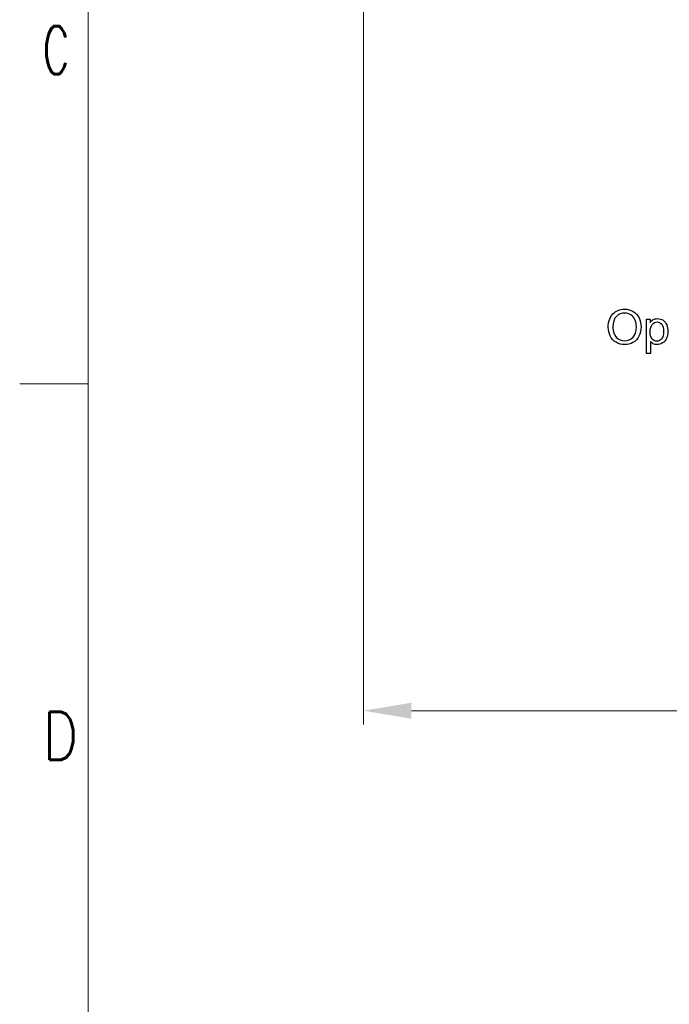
# Model space of a CAD drawing. Header units: inches. Extents: x 0 to 23760, y -13 to 16800.
# Tile 86 of 256: x 0 to 1895, y 8591 to 11462. Entities that reach past the tile are written whole.
import ezdxf

# ---------------------------------------------------------------- set-up
doc = ezdxf.new("R2010")
doc.units = ezdxf.units.IN
for name, color, linetype, true_color in [('1', 7, 'Continuous', 0xffffff), ('210', 7, 'Continuous', 0xffffff), ('254', 7, 'Continuous', 0xffffff)]:
    doc.layers.add(name, color=color, linetype=linetype, true_color=true_color)
doc.styles.add('latin_extended', font='simplex.shx')
doc.dimstyles.get("Standard").update_dxf_attribs({"dimtxt": 0.18, "dimasz": 0.18, "dimexe": 0.18, "dimexo": 0.0625, "dimgap": 0.09, "dimtad": 0, "dimtih": 1, "dimtoh": 1, "dimdec": 4, "dimzin": 0, "dimdsep": 46, "dimtxsty": 'Standard', "dimcen": 0.09, "dimadec": 0, "dimazin": 0, "dimtfac": 1, "dimtdec": 4, "dimtofl": 0, "dimtmove": 0, "dimatfit": 3, "dimfxl": 1, "dimtolj": 1, "dimtzin": 0, "dimarcsym": 0})

# ---------------------------------------------------------------- blocks, each defined once
blk = doc.blocks.new('_U12')
at = {"layer": '254', "color": 3, "linetype": 'Continuous', "lineweight": 13, "transparency": 16777216}
for p, q in [((8888.5, 13749.4), (8888.5, 9407)), ((1002.6, 13394.4), (1002.6, 9407)), ((1142.6, 9447), (8748.5, 9447))]:
    blk.add_line(p, q, dxfattribs=at)
at = {"layer": '254', "color": 3, "transparency": 16777216}
for points in [[(1142.6, 9470.3), (1142.6, 9423.6), (1002.6, 9447)], [(8748.5, 9423.6), (8748.5, 9470.3), (8888.5, 9447)]]:
    blk.add_solid(points, dxfattribs=at)
at = {"layer": 'Defpoints', "color": 0, "transparency": 16777216}
for p in [(8888.5, 13789.4), (1002.6, 13434.4), (8888.5, 9447)]:
    blk.add_point(p, dxfattribs=at)
at = {"layer": '254', "color": 2, "lineweight": 13, "transparency": 16777216, "insert": (4702.2, 9657), "char_height": 140, "attachment_point": 1, "style": 'latin_extended'}
blk.add_mtext('\\A1;7886', dxfattribs=at)

msp = doc.modelspace()

# ---------------------------------------------------------------- linework, layer by layer
at = {"layer": '1', "color": 2, "linetype": 'Continuous', "lineweight": 25}
for points, knots in [([(1788.719, 10520.837), (1781.198, 10516.718), (1773.114, 10514.646), (1755.002, 10514.646), (1746.593, 10516.934), (1731.774, 10526.03), (1726.156, 10532.226), (1718.522, 10547.954), (1716.604, 10556.294), (1716.604, 10581.671), (1721.055, 10594.667), (1729.983, 10604.055)], [0, 0, 0, 0, 0.1587975, 0.1587975, 0.33067245, 0.33067245, 0.50297876, 0.50297876, 0.67483187, 0.67483187, 1, 1, 1, 1]), ([(1729.983, 10604.055), (1738.886, 10613.444), (1750.398, 10618.125), (1773.728, 10618.125), (1782.054, 10615.944), (1796.88, 10607.1), (1802.498, 10600.955), (1810.285, 10585.176), (1812.229, 10576.222), (1812.229, 10556.089), (1810.183, 10547.008), (1801.996, 10530.993), (1796.21, 10524.939), (1788.719, 10520.837)], [0, 0, 0, 0, 0.2330217, 0.2330217, 0.38569108, 0.38569108, 0.53859195, 0.53859195, 0.69109453, 0.69109453, 0.84554726, 0.84554726, 1, 1, 1, 1]), ([(1794.475, 10587.606), (1791.713, 10593.669), (1787.696, 10598.376), (1777.105, 10605.079), (1771.145, 10606.741), (1755.181, 10606.741), (1747.11, 10603.532), (1733.616, 10590.65), (1730.239, 10579.906), (1730.239, 10552.815), (1733.488, 10543.324), (1739.96, 10536.391)], [0, 0, 0, 0, 0.16653426, 0.16653426, 0.33306851, 0.33306851, 0.57088202, 0.57088202, 0.80914583, 0.80914583, 1, 1, 1, 1]), ([(1739.96, 10536.391), (1746.458, 10529.433), (1754.567, 10525.979), (1774.317, 10525.979), (1782.504, 10529.483), (1795.371, 10543.477), (1798.594, 10553.429), (1798.594, 10574.431), (1797.234, 10581.553), (1794.475, 10587.606)], [0, 0, 0, 0, 0.27269132, 0.27269132, 0.54965457, 0.54965457, 0.82556657, 0.82556657, 1, 1, 1, 1]), ([(1844.514, 10531.505), (1848.3, 10527.054), (1852.853, 10524.828), (1863.675, 10524.828), (1868.369, 10527.12), (1876.133, 10536.365), (1878.077, 10543.503), (1878.077, 10562.433), (1876.157, 10569.318), (1868.586, 10578.525), (1864.033, 10580.827), (1853.544, 10580.827), (1848.929, 10578.358), (1840.856, 10568.599), (1838.86, 10561.487), (1838.86, 10542.838), (1840.728, 10535.956), (1844.514, 10531.505)], [0, 0, 0, 0, 0.12723175, 0.12723175, 0.25628109, 0.25628109, 0.38574943, 0.38574943, 0.50906887, 0.50906887, 0.63245878, 0.63245878, 0.75465072, 0.75465072, 0.87715708, 0.87715708, 1, 1, 1, 1]), ([(1838.911, 10579.394), (1841.546, 10583.078), (1844.545, 10585.83), (1851.165, 10589.525), (1855.207, 10590.446), (1866.105, 10590.446), (1871.587, 10588.846), (1881.019, 10582.49), (1884.592, 10577.984), (1889.41, 10566.399), (1890.638, 10560.029), (1890.638, 10545.703), (1889.298, 10539.03), (1883.987, 10527.181), (1880.11, 10522.609), (1869.968, 10516.309), (1864.647, 10514.723), (1854.951, 10514.723), (1851.257, 10515.573), (1844.77, 10519.046), (1842.109, 10521.221), (1840.011, 10523.856)], [0, 0, 0, 0, 0.08308039, 0.08308039, 0.16567217, 0.16567217, 0.2732647, 0.2732647, 0.38045627, 0.38045627, 0.48724488, 0.48724488, 0.60194376, 0.60194376, 0.71705564, 0.71705564, 0.83190676, 0.83190676, 0.91581625, 0.91581625, 1, 1, 1, 1])]:
    msp.add_open_spline(points, degree=3, knots=knots, dxfattribs=at)
for points in [[(1827.732, 10488.604), (1827.732, 10522.005), (1827.732, 10555.407), (1827.732, 10588.808)], [(1827.732, 10588.808), (1831.458, 10588.808), (1835.185, 10588.808), (1838.911, 10588.808)], [(1838.911, 10588.808), (1838.911, 10585.67), (1838.911, 10582.532), (1838.911, 10579.394)], [(1840.011, 10523.856), (1840.011, 10512.105), (1840.011, 10500.354), (1840.011, 10488.604)], [(1840.011, 10488.604), (1835.918, 10488.604), (1831.825, 10488.604), (1827.732, 10488.604)]]:
    msp.add_open_spline(points, degree=3, dxfattribs=at)
at = {"layer": '210', "color": 7, "linetype": 'Continuous', "lineweight": 18}
for p, q in [((200, 200), (200, 16600)), ((200, 10400), (0, 10400))]:
    msp.add_line(p, q, dxfattribs=at)

# ---------------------------------------------------------------- texts
at = {"layer": '210', "color": 211, "linetype": 'Continuous', "lineweight": 18, "char_height": 140, "attachment_point": 7, "line_spacing_factor": 0.963855, "style": 'latin_extended'}
for s, insert in [('\\W0.6125;C', (67.11, 11303.644)), ('\\W0.8203;D', (67.11, 9303.644))]:
    msp.add_mtext(s, dxfattribs=dict(at, insert=insert))

# ---------------------------------------------------------------- dimensions: what is measured, and where the dimension line sits
at = {"layer": '254', "color": 2, "linetype": 'Continuous', "lineweight": 13}
dim = msp.add_linear_dim(base=(8888.534, 9446.967), p1=(1002.554, 13434.36), p2=(8888.534, 13789.353), dimstyle='Standard', override={"dimscale": 40, "dimtxt": 3.5, "dimasz": 3.5, "dimexe": 1, "dimexo": 1, "dimgap": 1.75, "dimtad": 1, "dimtih": 1, "dimtoh": 0, "dimdec": 0, "dimlfac": 1, "dimzin": 8, "dimdsep": 46, "dimlunit": 2, "dimtxsty": 'latin_extended', "dimsah": 1, "dimse1": 0, "dimse2": 0, "dimsd1": 0, "dimsd2": 0, "dimclrd": 3, "dimclre": 3, "dimclrt": 2, "dimtol": 0, "dimtm": -0.1, "dimtfac": 0.714286, "dimtdec": 3, "dimtofl": 1, "dimtmove": 0, "dimtzin": 8, "dimlwd": 13, "dimlwe": 13}, dxfattribs=at)
dim.commit()
dim.dimension.update_dxf_attribs({"geometry": '_U12', "text_midpoint": (4945.544, 9446.967), "dimtype": 160})

doc.saveas('drawing.dxf')
